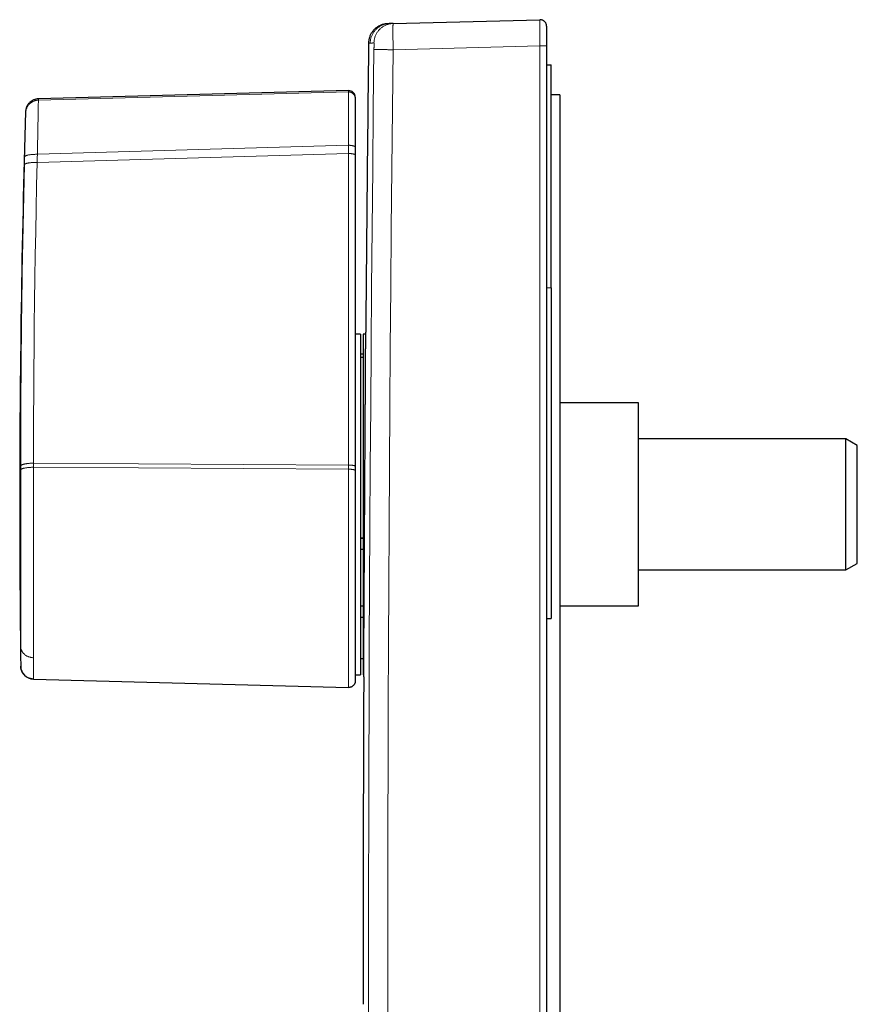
# Model space of a CAD drawing. Header units: millimetres. Extents: x 8 to 617, y 12 to 547.
# Tile 2 of 21: x 66 to 130, y 471 to 547. Entities that reach past the tile are written whole.
import ezdxf

# ---------------------------------------------------------------- set-up
doc = ezdxf.new("R2010")
doc.units = ezdxf.units.MM

msp = doc.modelspace()

# ---------------------------------------------------------------- linework, layer by layer
at = {"color": 7, "linetype": 'Continuous', "lineweight": 30}
for p, q in [((94.057, 546.312), (93.932, 546.309)), ((94.058, 546.312), (94.057, 546.312)), ((94.091, 546.313), (94.06, 546.312)), ((94.345, 546.32), (94.325, 546.319)), ((94.329, 546.319), (94.349, 546.32)), ((94.349, 546.32), (94.332, 546.32)), ((94.349, 546.32), (105.543, 546.613)), ((105.556, 546.613), (105.543, 546.613)), ((105.543, 546.613), (105.543, 546.611)), ((106.056, 546.113), (106.056, 544.614)), ((106.056, 544.614), (106.056, 398.639)), ((106.056, 543.163), (106.406, 543.163)), ((106.406, 526.163), (106.406, 543.163)), ((90.949, 541.202), (67.284, 540.569)), ((91.462, 540.702), (91.462, 540.604)), ((107.056, 540.877), (106.406, 540.877)), ((107.056, 540.877), (107.056, 403.229)), ((66.312, 539.613), (66.312, 539.6)), ((91.462, 536.872), (91.462, 536.292)), ((91.462, 536.292), (91.462, 512.524)), ((106.406, 526.163), (106.406, 500.927)), ((91.862, 522.627), (91.462, 522.627)), ((91.862, 522.627), (91.862, 496.627)), ((92.26, 522.627), (92.056, 522.627)), ((92.056, 522.627), (92.056, 509.627)), ((92.056, 521.096), (91.862, 521.1)), ((92.056, 520.843), (91.862, 520.843)), ((113.056, 517.377), (107.056, 517.377)), ((113.056, 515.107), (113.056, 517.377)), ((113.056, 501.877), (113.056, 515.107)), ((128.89, 514.627), (113.056, 514.627)), ((129.756, 514.127), (128.89, 514.627)), ((128.89, 509.627), (128.89, 514.627)), ((129.756, 509.627), (129.756, 514.127)), ((91.462, 512.524), (91.462, 512.212)), ((92.056, 509.627), (92.056, 496.627)), ((128.89, 504.627), (128.89, 509.627)), ((129.756, 505.127), (129.756, 509.627)), ((92.056, 507.049), (91.862, 507.049)), ((91.862, 507.042), (92.056, 507.041)), ((92.056, 506.195), (91.862, 506.193)), ((128.89, 504.627), (129.756, 505.127)), ((113.056, 504.627), (128.89, 504.627)), ((92.056, 501.865), (91.862, 501.863)), ((107.056, 501.877), (113.056, 501.877)), ((92.056, 500.987), (91.862, 500.987)), ((106.056, 500.927), (106.406, 500.927)), ((91.862, 497.877), (92.056, 497.877)), ((66.912, 496.294), (90.949, 495.651)), ((66.912, 496.294), (66.912, 496.294)), ((91.462, 496.627), (91.862, 496.627)), ((92.056, 496.627), (92.105, 496.627))]:
    msp.add_line(p, q, dxfattribs=at)
at = {"color": 252, "linetype": 'Continuous', "lineweight": 0}
for p, q in [((94.349, 544.321), (105.543, 544.614)), ((105.543, 544.614), (105.543, 398.639)), ((67.286, 540.471), (90.949, 541.102)), ((66.313, 539.613), (66.312, 539.6)), ((67.211, 536.339), (90.948, 537.029)), ((67.195, 535.722), (90.949, 536.399)), ((90.949, 536.399), (90.949, 512.631)), ((106.056, 526.163), (106.406, 526.163)), ((65.938, 512.558), (65.938, 512.248)), ((66.912, 512.769), (66.912, 512.458)), ((66.912, 512.769), (90.949, 512.631)), ((66.912, 512.458), (90.949, 512.307)), ((90.949, 512.631), (90.949, 512.307)), ((65.939, 497.281), (65.939, 497.281))]:
    msp.add_line(p, q, dxfattribs=at)
at = {"color": 252, "linetype": 'Continuous', "lineweight": 0, "flags": 128}
for points in [[(92.476, 467.082), (92.475, 471.627), (92.476, 476.171), (92.481, 480.716), (92.489, 485.26), (92.501, 489.805), (92.515, 494.349), (92.533, 498.894), (92.554, 503.438), (92.578, 507.983), (92.606, 512.527), (92.636, 517.072), (92.67, 521.616), (92.707, 526.16), (92.748, 530.705), (92.791, 535.249), (92.838, 539.793), (92.888, 544.338)], [(93.937, 467.083), (93.936, 471.627), (93.937, 476.17), (93.942, 480.714), (93.95, 485.257), (93.961, 489.8), (93.976, 494.344), (93.994, 498.887), (94.015, 503.431), (94.039, 507.974), (94.066, 512.518), (94.097, 517.061), (94.131, 521.604), (94.168, 526.148), (94.208, 530.691), (94.252, 535.234), (94.299, 539.777), (94.349, 544.321)], [(90.949, 541.202), (90.949, 541.201), (90.949, 541.196), (90.949, 541.188), (90.949, 541.177), (90.949, 541.163), (90.949, 541.146), (90.949, 541.126), (90.949, 541.102)], [(66.312, 539.6), (66.312, 539.598), (66.312, 539.594), (66.312, 539.586), (66.312, 539.576), (66.312, 539.562), (66.312, 539.545), (66.313, 539.526), (66.313, 539.503)], [(66.222, 535.534), (66.194, 534.36), (66.168, 533.187), (66.143, 532.013), (66.119, 530.84), (66.097, 529.666), (66.076, 528.493), (66.057, 527.319), (66.039, 526.145)], [(67.195, 535.722), (67.154, 533.956), (67.116, 532.191), (67.081, 530.425), (67.049, 528.66), (67.021, 526.894), (66.996, 525.129), (66.974, 523.363), (66.955, 521.597), (66.94, 519.832), (66.928, 518.066), (66.919, 516.3), (66.914, 514.535), (66.912, 512.769)], [(65.939, 512.248), (65.939, 512.056), (65.939, 511.864), (65.939, 511.671), (65.939, 511.478), (65.939, 511.284), (65.939, 511.09), (65.939, 510.895), (65.939, 510.7), (65.939, 510.505), (65.939, 510.309), (65.939, 510.114), (65.939, 509.918), (65.939, 509.722), (65.939, 509.526), (65.939, 509.33), (65.939, 509.135), (65.939, 508.939), (65.939, 508.743), (65.939, 508.548), (65.939, 508.353), (65.939, 508.159), (65.939, 507.964), (65.939, 507.77), (65.939, 507.577), (65.939, 507.384), (65.939, 507.192), (65.939, 507), (65.939, 506.809), (65.939, 506.619), (65.939, 506.429), (65.939, 506.24), (65.939, 506.052), (65.939, 505.865), (65.939, 505.679), (65.939, 505.494), (65.939, 505.31), (65.939, 505.127), (65.939, 504.945), (65.939, 504.765), (65.939, 504.585), (65.939, 504.407), (65.939, 504.23), (65.939, 504.055), (65.939, 503.881), (65.939, 503.708), (65.939, 503.537), (65.939, 503.367), (65.939, 503.199), (65.939, 503.033), (65.939, 502.868), (65.938, 502.705), (65.938, 502.544), (65.938, 502.384), (65.938, 502.227), (65.938, 502.071), (65.938, 501.917), (65.938, 501.765), (65.938, 501.615), (65.938, 501.467), (65.938, 501.321), (65.938, 501.177), (65.938, 501.035), (65.938, 500.896), (65.938, 500.758), (65.938, 500.623), (65.938, 500.49), (65.938, 500.36), (65.938, 500.231), (65.938, 500.105), (65.938, 499.982), (65.938, 499.861), (65.938, 499.742), (65.938, 499.626), (65.938, 499.513), (65.938, 499.402), (65.938, 499.293), (65.938, 499.187), (65.938, 499.084), (65.938, 498.983), (65.938, 498.886), (65.938, 498.79)]]:
    msp.add_lwpolyline(points, dxfattribs=at)
at = {"color": 7, "linetype": 'Continuous', "lineweight": 30, "flags": 128}
msp.add_lwpolyline([(92.056, 471.627), (92.056, 471.608), (92.056, 471.589), (92.056, 471.57), (92.056, 471.551), (92.056, 471.532), (92.056, 471.514), (92.056, 471.495), (92.056, 471.476)], dxfattribs=at)
at = {"color": 7, "linetype": 'Continuous', "lineweight": 30}
for centre, radius, start, end in [((6492.056, 471.627), 6400, 179.3446629, 179.5420782), ((90.962, 540.702), 0.5, 360, 91.53172), ((1065.862, 509.627), 1000, 178.28241, 180), ((1065.862, 509.627), 1000, 180, 180.707364), ((66.939, 497.293), 1, 180.70695, 268.45731), ((6492.056, 471.627), 6400, 179.777529, 180)]:
    msp.add_arc(centre, radius, start, end, dxfattribs=at)
for points, knots in [([(93.932, 546.309), (93.892, 546.307), (93.812, 546.303), (93.694, 546.285), (93.577, 546.258), (93.462, 546.221), (93.351, 546.175), (93.246, 546.122), (93.147, 546.062), (93.055, 545.996), (92.968, 545.924), (92.887, 545.845), (92.812, 545.76), (92.744, 545.669), (92.683, 545.574), (92.629, 545.475), (92.582, 545.371), (92.544, 545.265), (92.514, 545.157), (92.492, 545.048), (92.478, 544.938), (92.476, 544.864), (92.475, 544.827)], [0, 0, 0, 0, 0.0521751, 0.104439, 0.1567503, 0.2090763, 0.2613937, 0.3136885, 0.3629709, 0.41223, 0.4614719, 0.5107057, 0.559942, 0.6091909, 0.6584603, 0.7077544, 0.7570723, 0.8064065, 0.8548621, 0.9032989, 0.9516895, 1, 1, 1, 1]), ([(94.329, 546.319), (94.328, 546.319), (94.324, 546.319), (94.32, 546.319), (94.315, 546.319), (94.31, 546.319), (94.306, 546.319), (94.302, 546.319), (94.298, 546.319), (94.294, 546.318), (94.29, 546.318), (94.287, 546.318), (94.284, 546.318), (94.28, 546.318), (94.277, 546.318), (94.274, 546.318), (94.27, 546.318), (94.267, 546.318), (94.263, 546.318), (94.26, 546.318), (94.257, 546.318), (94.255, 546.317), (94.252, 546.317), (94.249, 546.317), (94.247, 546.317), (94.245, 546.317), (94.242, 546.317), (94.24, 546.317), (94.238, 546.317), (94.236, 546.317), (94.234, 546.317), (94.232, 546.317), (94.229, 546.317), (94.224, 546.317), (94.217, 546.316), (94.21, 546.316), (94.203, 546.316), (94.197, 546.316), (94.19, 546.316), (94.183, 546.316), (94.176, 546.315), (94.17, 546.315), (94.153, 546.315), (94.138, 546.314), (94.124, 546.314), (94.121, 546.314), (94.117, 546.314), (94.114, 546.314), (94.11, 546.314), (94.107, 546.314), (94.104, 546.314), (94.102, 546.313), (94.1, 546.313), (94.098, 546.313), (94.097, 546.313), (94.096, 546.313), (94.095, 546.313), (94.093, 546.313), (94.092, 546.313), (94.091, 546.313), (94.089, 546.313), (94.088, 546.313), (94.086, 546.313), (94.085, 546.313), (94.083, 546.313), (94.081, 546.313), (94.08, 546.313), (94.078, 546.313), (94.076, 546.313), (94.074, 546.313), (94.072, 546.313), (94.07, 546.313), (94.067, 546.313), (94.065, 546.313), (94.062, 546.312), (94.06, 546.312), (94.058, 546.312), (94.055, 546.312), (94.052, 546.312), (94.05, 546.312), (94.047, 546.312), (94.044, 546.312), (94.042, 546.312), (94.041, 546.312)], [0, 0, 0, 0, 0.013503, 0.026659, 0.039476, 0.051957, 0.064108, 0.075935, 0.087441, 0.09771, 0.107718, 0.117467, 0.126961, 0.136202, 0.145194, 0.155658, 0.165772, 0.17554, 0.184967, 0.194055, 0.202657, 0.21094, 0.218908, 0.226565, 0.234043, 0.241205, 0.248053, 0.25459, 0.260818, 0.266647, 0.272406, 0.278185, 0.283984, 0.304857, 0.325977, 0.347649, 0.369558, 0.391695, 0.413984, 0.436282, 0.458582, 0.480883, 0.503184, 0.630355, 0.64463, 0.658772, 0.672646, 0.686256, 0.699607, 0.712702, 0.725546, 0.732489, 0.739359, 0.746155, 0.752899, 0.757357, 0.7621, 0.767124, 0.772429, 0.778013, 0.783873, 0.790008, 0.796416, 0.803094, 0.81004, 0.817122, 0.824458, 0.832047, 0.839885, 0.849093, 0.858617, 0.868454, 0.8786, 0.889052, 0.899805, 0.910856, 0.922201, 0.934398, 0.946909, 0.959729, 0.972854, 0.986279, 1, 1, 1, 1]), ([(106.056, 546.113), (106.055, 546.136), (106.054, 546.18), (106.04, 546.245), (106.018, 546.308), (105.988, 546.368), (105.951, 546.423), (105.906, 546.473), (105.855, 546.516), (105.799, 546.552), (105.739, 546.58), (105.675, 546.6), (105.614, 546.612), (105.574, 546.612), (105.556, 546.613)], [0, 0, 0, 0, 0.0846545, 0.169309, 0.2539635, 0.338618, 0.4232725, 0.507927, 0.5925816, 0.6772361, 0.7618906, 0.8465451, 0.9311996, 1, 1, 1, 1]), ([(67.284, 540.569), (67.253, 540.568), (67.19, 540.564), (67.097, 540.548), (67.005, 540.523), (66.916, 540.49), (66.831, 540.449), (66.75, 540.399), (66.674, 540.343), (66.604, 540.279), (66.54, 540.209), (66.483, 540.133), (66.434, 540.053), (66.392, 539.968), (66.358, 539.879), (66.334, 539.787), (66.317, 539.698), (66.314, 539.64), (66.313, 539.613)], [0, 0, 0, 0, 0.062943, 0.125999, 0.189103, 0.252207, 0.315285, 0.378325, 0.44133, 0.504316, 0.567301, 0.630307, 0.693346, 0.756424, 0.819528, 0.882632, 0.945688, 1, 1, 1, 1]), ([(91.462, 540.604), (91.462, 540.598), (91.462, 540.586), (91.462, 540.556), (91.462, 540.517), (91.462, 540.47), (91.462, 540.413), (91.462, 540.348), (91.462, 540.274), (91.462, 540.192), (91.462, 540.101), (91.462, 540.001), (91.462, 539.891), (91.462, 539.774), (91.462, 539.648), (91.462, 539.515), (91.462, 539.374), (91.462, 539.226), (91.462, 539.071), (91.462, 538.908), (91.462, 538.74), (91.462, 538.565), (91.462, 538.384), (91.462, 538.198), (91.462, 538), (91.462, 537.789), (91.462, 537.567), (91.462, 537.34), (91.462, 537.108), (91.462, 536.95), (91.462, 536.872)], [0, 0, 0, 0, 0.0351261, 0.0702512, 0.1053756, 0.1404993, 0.1756227, 0.2101188, 0.2446148, 0.2791109, 0.3136072, 0.3488076, 0.3840082, 0.4192091, 0.4544104, 0.4896118, 0.5248133, 0.5600148, 0.595216, 0.6304169, 0.6656172, 0.7008168, 0.7360159, 0.7712144, 0.8064125, 0.8451296, 0.8838467, 0.922564, 0.9612817, 1, 1, 1, 1]), ([(92.104, 496.477), (92.104, 496.477), (92.104, 496.475), (92.105, 496.481), (92.105, 496.497), (92.105, 496.524), (92.105, 496.562), (92.105, 496.61), (92.106, 496.667), (92.106, 496.734), (92.106, 496.81), (92.107, 496.897), (92.108, 496.994), (92.108, 497.102), (92.109, 497.221), (92.11, 497.35), (92.111, 497.49), (92.111, 497.641), (92.112, 497.801), (92.113, 497.967), (92.114, 498.139), (92.115, 498.32), (92.117, 498.51), (92.118, 498.709), (92.119, 498.918), (92.12, 499.137), (92.122, 499.366), (92.123, 499.603), (92.125, 499.851), (92.126, 500.109), (92.128, 500.372), (92.129, 500.638), (92.131, 500.906), (92.132, 501.181), (92.134, 501.463), (92.136, 501.752), (92.138, 502.049), (92.139, 502.354), (92.141, 502.667), (92.143, 502.986), (92.145, 503.314), (92.147, 503.65), (92.149, 503.987), (92.151, 504.323), (92.153, 504.656), (92.155, 504.994), (92.157, 505.336), (92.159, 505.682), (92.161, 506.034), (92.163, 506.391), (92.166, 506.753), (92.168, 507.118), (92.17, 507.489), (92.172, 507.864), (92.174, 508.232), (92.176, 508.589), (92.178, 508.934), (92.181, 509.28), (92.182, 509.612), (92.184, 509.929), (92.186, 510.232), (92.188, 510.534), (92.19, 510.837), (92.192, 511.139), (92.193, 511.461), (92.195, 511.8), (92.197, 512.131), (92.199, 512.433), (92.201, 512.707), (92.202, 512.979), (92.204, 513.283), (92.206, 513.617), (92.208, 513.955), (92.21, 514.264), (92.212, 514.546), (92.213, 514.826), (92.215, 515.103), (92.217, 515.378), (92.218, 515.668), (92.22, 515.971), (92.222, 516.263), (92.224, 516.527), (92.225, 516.765), (92.226, 516.999), (92.228, 517.258), (92.23, 517.54), (92.231, 517.821), (92.233, 518.076), (92.234, 518.306), (92.235, 518.531), (92.237, 518.752), (92.238, 518.969), (92.239, 519.194), (92.241, 519.427), (92.242, 519.647), (92.243, 519.844), (92.244, 520.019), (92.245, 520.188), (92.246, 520.373), (92.248, 520.571), (92.249, 520.775), (92.25, 520.966), (92.251, 521.145), (92.252, 521.316), (92.253, 521.478), (92.254, 521.632), (92.255, 521.777), (92.256, 521.914), (92.256, 522.042), (92.257, 522.16), (92.258, 522.269), (92.258, 522.368), (92.259, 522.456), (92.259, 522.532), (92.26, 522.597), (92.26, 522.652), (92.26, 522.697), (92.26, 522.733), (92.261, 522.758), (92.261, 522.774), (92.261, 522.776), (92.261, 522.776)], [0, 0, 0, 0, 0.000336, 0.009373, 0.018411, 0.027673, 0.036943, 0.045706, 0.05447, 0.063233, 0.072056, 0.080881, 0.089704, 0.098712, 0.107721, 0.116759, 0.125796, 0.135058, 0.144328, 0.153091, 0.161855, 0.170618, 0.179441, 0.188266, 0.197089, 0.206097, 0.215106, 0.224144, 0.233181, 0.242443, 0.251714, 0.260476, 0.269241, 0.278003, 0.286827, 0.295652, 0.304475, 0.313483, 0.322492, 0.33153, 0.340568, 0.34983, 0.3591, 0.367863, 0.376628, 0.385391, 0.394214, 0.403039, 0.411862, 0.420871, 0.42988, 0.438918, 0.447956, 0.457218, 0.466489, 0.474855, 0.483221, 0.49161, 0.499999, 0.507324, 0.514649, 0.521974, 0.529334, 0.536695, 0.544055, 0.55285, 0.561652, 0.568447, 0.575242, 0.582049, 0.588857, 0.598119, 0.60739, 0.614714, 0.62204, 0.629365, 0.636725, 0.644086, 0.651446, 0.660241, 0.669043, 0.675838, 0.682633, 0.68944, 0.696247, 0.70551, 0.71478, 0.722105, 0.729431, 0.736756, 0.744116, 0.751477, 0.758837, 0.767631, 0.776433, 0.783228, 0.790023, 0.79683, 0.803637, 0.8129, 0.82217, 0.830933, 0.839698, 0.84846, 0.857284, 0.866109, 0.874932, 0.883941, 0.89295, 0.901987, 0.911025, 0.920288, 0.929558, 0.93832, 0.947085, 0.955847, 0.964671, 0.973495, 0.982319, 0.991327, 1, 1, 1, 1]), ([(91.462, 512.212), (91.462, 512.084), (91.462, 511.829), (91.462, 511.443), (91.462, 511.056), (91.462, 510.668), (91.462, 510.28), (91.462, 509.898), (91.462, 509.523), (91.462, 509.156), (91.462, 508.789), (91.462, 508.422), (91.462, 508.057), (91.462, 507.693), (91.462, 507.33), (91.462, 506.969), (91.462, 506.61), (91.462, 506.255), (91.462, 505.905), (91.462, 505.559), (91.462, 505.217), (91.462, 504.875), (91.462, 504.536), (91.462, 504.197), (91.462, 503.863), (91.462, 503.533), (91.462, 503.21), (91.462, 502.893), (91.462, 502.583), (91.462, 502.278), (91.462, 501.976), (91.462, 501.678), (91.462, 501.383), (91.462, 501.095), (91.462, 500.813), (91.462, 500.538), (91.462, 500.27), (91.462, 500.009), (91.462, 499.755), (91.462, 499.508), (91.462, 499.269), (91.462, 499.038), (91.462, 498.816), (91.462, 498.603), (91.462, 498.4), (91.462, 498.204), (91.462, 498.016), (91.462, 497.834), (91.462, 497.66), (91.462, 497.495), (91.462, 497.34), (91.462, 497.193), (91.462, 497.055), (91.462, 496.927), (91.462, 496.809), (91.462, 496.7), (91.462, 496.6), (91.462, 496.511), (91.462, 496.431), (91.462, 496.361), (91.462, 496.299), (91.462, 496.246), (91.462, 496.203), (91.462, 496.173), (91.462, 496.154), (91.462, 496.152), (91.462, 496.151)], [0, 0, 0, 0, 0.016391, 0.032781, 0.049172, 0.065563, 0.081953, 0.098344, 0.113799, 0.129253, 0.144707, 0.160162, 0.175616, 0.19107, 0.206525, 0.221979, 0.237433, 0.252887, 0.268065, 0.283242, 0.29842, 0.313598, 0.329051, 0.344505, 0.359959, 0.375413, 0.390867, 0.406045, 0.421224, 0.436402, 0.451581, 0.467069, 0.482557, 0.498046, 0.513534, 0.529022, 0.544511, 0.559999, 0.575454, 0.590909, 0.606363, 0.621818, 0.637273, 0.652451, 0.66763, 0.682808, 0.697987, 0.713475, 0.728963, 0.744451, 0.759939, 0.775426, 0.790914, 0.806401, 0.821889, 0.837376, 0.852863, 0.868351, 0.883838, 0.899326, 0.914814, 0.93185, 0.948887, 0.965924, 0.982962, 1, 1, 1, 1])]:
    msp.add_open_spline(points, degree=3, knots=knots, dxfattribs=at)
at = {"color": 252, "linetype": 'Continuous', "lineweight": 0}
for points, knots in [([(92.6, 544.83), (92.601, 544.868), (92.604, 544.945), (92.619, 545.059), (92.642, 545.172), (92.674, 545.283), (92.714, 545.39), (92.762, 545.495), (92.818, 545.595), (92.882, 545.691), (92.953, 545.782), (93.03, 545.867), (93.114, 545.946), (93.204, 546.018), (93.299, 546.083), (93.398, 546.14), (93.502, 546.19), (93.609, 546.232), (93.719, 546.266), (93.832, 546.29), (93.945, 546.307), (94.02, 546.311), (94.057, 546.312)], [0, 0, 0, 0, 0.049982, 0.100048, 0.150161, 0.200292, 0.250419, 0.300527, 0.35061, 0.400667, 0.450706, 0.500733, 0.55076, 0.600798, 0.650856, 0.700939, 0.751047, 0.801173, 0.851304, 0.901418, 0.951484, 1, 1, 1, 1]), ([(92.888, 544.838), (92.889, 544.876), (92.892, 544.953), (92.907, 545.067), (92.93, 545.179), (92.962, 545.29), (93.002, 545.398), (93.05, 545.503), (93.107, 545.603), (93.17, 545.699), (93.241, 545.789), (93.318, 545.874), (93.402, 545.953), (93.492, 546.025), (93.587, 546.09), (93.686, 546.148), (93.79, 546.198), (93.897, 546.24), (94.008, 546.273), (94.12, 546.298), (94.227, 546.314), (94.298, 546.317), (94.329, 546.319)], [0, 0, 0, 0, 0.050331, 0.100746, 0.15121, 0.201691, 0.252167, 0.302625, 0.353058, 0.403466, 0.453853, 0.50423, 0.554606, 0.604994, 0.655401, 0.705834, 0.756292, 0.806768, 0.857249, 0.907713, 0.958129, 1, 1, 1, 1]), ([(94.349, 544.321), (94.348, 544.373), (94.346, 544.478), (94.344, 544.634), (94.342, 544.788), (94.34, 544.939), (94.338, 545.086), (94.337, 545.229), (94.336, 545.366), (94.335, 545.497), (94.334, 545.62), (94.334, 545.736), (94.334, 545.842), (94.335, 545.94), (94.336, 546.027), (94.337, 546.104), (94.338, 546.169), (94.34, 546.224), (94.342, 546.267), (94.344, 546.297), (94.346, 546.316), (94.348, 546.319), (94.349, 546.32)], [0, 0, 0, 0, 0.0500033, 0.100006, 0.1500081, 0.2000097, 0.2500108, 0.3000115, 0.3500118, 0.4000118, 0.4500114, 0.5000108, 0.55001, 0.6000089, 0.6500078, 0.7000066, 0.7500053, 0.8000041, 0.8500029, 0.9000018, 0.9500008, 1, 1, 1, 1]), ([(105.543, 546.611), (105.543, 546.61), (105.542, 546.608), (105.541, 546.59), (105.54, 546.56), (105.539, 546.517), (105.539, 546.463), (105.538, 546.397), (105.538, 546.32), (105.537, 546.233), (105.537, 546.136), (105.537, 546.029), (105.537, 545.914), (105.537, 545.79), (105.538, 545.66), (105.538, 545.522), (105.539, 545.38), (105.539, 545.232), (105.54, 545.081), (105.541, 544.927), (105.542, 544.771), (105.543, 544.666), (105.543, 544.614)], [0, 0, 0, 0, 0.035077, 0.085866, 0.136654, 0.187441, 0.238226, 0.289011, 0.339795, 0.390578, 0.44136, 0.492143, 0.542925, 0.593708, 0.644491, 0.695275, 0.746059, 0.796845, 0.847631, 0.898419, 0.949209, 1, 1, 1, 1]), ([(92.6, 544.83), (92.597, 544.83), (92.59, 544.83), (92.58, 544.829), (92.571, 544.829), (92.563, 544.829), (92.555, 544.829), (92.547, 544.829), (92.54, 544.828), (92.534, 544.828), (92.53, 544.828), (92.527, 544.828), (92.526, 544.828), (92.525, 544.828), (92.524, 544.828), (92.523, 544.828), (92.522, 544.828), (92.521, 544.828), (92.519, 544.828), (92.514, 544.828), (92.509, 544.828), (92.505, 544.828), (92.503, 544.828), (92.5, 544.828), (92.498, 544.827), (92.496, 544.827), (92.495, 544.827), (92.493, 544.827), (92.492, 544.827), (92.491, 544.827), (92.49, 544.827), (92.489, 544.827), (92.488, 544.827), (92.487, 544.827), (92.485, 544.827), (92.484, 544.827), (92.483, 544.827), (92.482, 544.827), (92.481, 544.827), (92.48, 544.827), (92.479, 544.827), (92.477, 544.827), (92.476, 544.827), (92.475, 544.827), (92.475, 544.827), (92.475, 544.827), (92.475, 544.827)], [0, 0, 0, 0, 0.040431, 0.080633, 0.120621, 0.160413, 0.200027, 0.239481, 0.278794, 0.3126, 0.346329, 0.352946, 0.359114, 0.36527, 0.371423, 0.377572, 0.383717, 0.389859, 0.395998, 0.439763, 0.483403, 0.505583, 0.527285, 0.548682, 0.57005, 0.591392, 0.60336, 0.615323, 0.62728, 0.639234, 0.651185, 0.663133, 0.674912, 0.693122, 0.711314, 0.729492, 0.747659, 0.765817, 0.783971, 0.802123, 0.820241, 0.8609, 0.901511, 0.942114, 0.982687, 1, 1, 1, 1]), ([(92.888, 544.838), (92.883, 544.838), (92.873, 544.837), (92.857, 544.837), (92.843, 544.837), (92.828, 544.836), (92.816, 544.836), (92.806, 544.836), (92.8, 544.835), (92.796, 544.835), (92.795, 544.835), (92.793, 544.835), (92.791, 544.835), (92.79, 544.835), (92.788, 544.835), (92.787, 544.835), (92.782, 544.835), (92.775, 544.835), (92.763, 544.834), (92.75, 544.834), (92.736, 544.834), (92.726, 544.833), (92.719, 544.833), (92.717, 544.833), (92.714, 544.833), (92.712, 544.833), (92.709, 544.833), (92.707, 544.833), (92.702, 544.833), (92.693, 544.833), (92.681, 544.832), (92.669, 544.832), (92.658, 544.832), (92.647, 544.831), (92.637, 544.831), (92.627, 544.831), (92.618, 544.831), (92.609, 544.83), (92.603, 544.83), (92.6, 544.83)], [0, 0, 0, 0, 0.0421, 0.083908, 0.125425, 0.166655, 0.207601, 0.232683, 0.257659, 0.262553, 0.267443, 0.272328, 0.27721, 0.282087, 0.286961, 0.29183, 0.296449, 0.32852, 0.360431, 0.408482, 0.456177, 0.503524, 0.512414, 0.521292, 0.530158, 0.539012, 0.547854, 0.556334, 0.564317, 0.608064, 0.652977, 0.697614, 0.741981, 0.786088, 0.829945, 0.872783, 0.915399, 0.957801, 1, 1, 1, 1]), ([(92.888, 544.338), (92.888, 544.347), (92.888, 544.366), (92.889, 544.394), (92.889, 544.422), (92.889, 544.451), (92.889, 544.481), (92.89, 544.513), (92.89, 544.552), (92.89, 544.597), (92.89, 544.647), (92.89, 544.688), (92.89, 544.722), (92.89, 544.75), (92.89, 544.774), (92.89, 544.791), (92.89, 544.803), (92.89, 544.812), (92.889, 544.819), (92.889, 544.828), (92.889, 544.836), (92.888, 544.837), (92.888, 544.838)], [0, 0, 0, 0, 0.035926, 0.071753, 0.107595, 0.143567, 0.185453, 0.227295, 0.269274, 0.346282, 0.422766, 0.499848, 0.557692, 0.615089, 0.672511, 0.730432, 0.761925, 0.793367, 0.824835, 0.856404, 0.928173, 1, 1, 1, 1]), ([(90.949, 541.102), (90.949, 541.096), (90.949, 541.082), (90.949, 541.049), (90.949, 541.006), (90.949, 540.952), (90.949, 540.888), (90.949, 540.814), (90.949, 540.729), (90.949, 540.635), (90.949, 540.531), (90.949, 540.417), (90.949, 540.294), (90.949, 540.161), (90.949, 540.02), (90.949, 539.87), (90.949, 539.711), (90.949, 539.545), (90.949, 539.37), (90.949, 539.188), (90.949, 538.999), (90.949, 538.803), (90.949, 538.6), (90.949, 538.391), (90.949, 538.176), (90.949, 537.956), (90.948, 537.731), (90.948, 537.502), (90.948, 537.268), (90.948, 537.109), (90.948, 537.029)], [0, 0, 0, 0, 0.0357143, 0.0714296, 0.1071453, 0.142861, 0.1785766, 0.214292, 0.2500072, 0.2857222, 0.3214369, 0.3571515, 0.3928658, 0.4285801, 0.4642944, 0.5000087, 0.535723, 0.5714373, 0.6071516, 0.6428659, 0.6785802, 0.7142944, 0.7500087, 0.7857228, 0.8214369, 0.8571509, 0.8928646, 0.9285776, 0.9642897, 1, 1, 1, 1]), ([(67.286, 540.471), (67.254, 540.469), (67.191, 540.466), (67.098, 540.449), (67.006, 540.425), (66.918, 540.392), (66.832, 540.35), (66.752, 540.301), (66.676, 540.244), (66.606, 540.181), (66.542, 540.111), (66.485, 540.036), (66.435, 539.955), (66.393, 539.87), (66.36, 539.782), (66.335, 539.691), (66.318, 539.598), (66.315, 539.535), (66.313, 539.503)], [0, 0, 0, 0, 0.062506, 0.125007, 0.187503, 0.249998, 0.312494, 0.374993, 0.437495, 0.5, 0.562505, 0.625007, 0.687506, 0.750002, 0.812497, 0.874993, 0.937494, 1, 1, 1, 1]), ([(67.286, 540.471), (67.286, 540.464), (67.286, 540.452), (67.286, 540.419), (67.285, 540.376), (67.285, 540.323), (67.284, 540.258), (67.283, 540.186), (67.282, 540.109), (67.28, 540.027), (67.279, 539.937), (67.277, 539.839), (67.276, 539.732), (67.274, 539.616), (67.271, 539.491), (67.269, 539.358), (67.266, 539.216), (67.264, 539.064), (67.261, 538.914), (67.258, 538.766), (67.256, 538.624), (67.253, 538.473), (67.25, 538.32), (67.247, 538.163), (67.244, 538.004), (67.241, 537.836), (67.237, 537.659), (67.234, 537.493), (67.231, 537.337), (67.228, 537.195), (67.225, 537.046), (67.222, 536.902), (67.22, 536.762), (67.217, 536.627), (67.214, 536.486), (67.212, 536.388), (67.211, 536.339)], [0, 0, 0, 0, 0.035151, 0.070318, 0.105541, 0.140863, 0.17633, 0.211986, 0.242728, 0.273664, 0.304828, 0.336261, 0.36801, 0.400128, 0.432676, 0.46505, 0.497966, 0.531495, 0.565719, 0.593154, 0.621126, 0.649699, 0.678946, 0.706192, 0.734145, 0.762903, 0.79256, 0.823149, 0.845195, 0.867868, 0.891294, 0.915623, 0.935485, 0.956103, 0.977573, 1, 1, 1, 1]), ([(67.284, 540.569), (67.284, 540.568), (67.285, 540.566), (67.285, 540.547), (67.285, 540.517), (67.286, 540.486), (67.286, 540.471)], [0, 0, 0, 0, 0.25, 0.5, 0.75, 1, 1, 1, 1]), ([(66.313, 539.503), (66.313, 539.498), (66.313, 539.486), (66.313, 539.457), (66.312, 539.418), (66.312, 539.368), (66.311, 539.309), (66.309, 539.239), (66.308, 539.16), (66.306, 539.075), (66.304, 538.983), (66.302, 538.881), (66.3, 538.77), (66.297, 538.648), (66.294, 538.524), (66.291, 538.397), (66.288, 538.269), (66.285, 538.133), (66.282, 537.998), (66.279, 537.866), (66.276, 537.739), (66.273, 537.604), (66.27, 537.472), (66.267, 537.343), (66.264, 537.217), (66.26, 537.087), (66.257, 536.949), (66.254, 536.816), (66.251, 536.686), (66.248, 536.561), (66.244, 536.428), (66.241, 536.288), (66.238, 536.191), (66.237, 536.142)], [0, 0, 0, 0, 0.037804, 0.075622, 0.113511, 0.151523, 0.189717, 0.228146, 0.26686, 0.302653, 0.338799, 0.37537, 0.412448, 0.450127, 0.488507, 0.521374, 0.55489, 0.589137, 0.624214, 0.652439, 0.681324, 0.710957, 0.741441, 0.766526, 0.79229, 0.818762, 0.846033, 0.874271, 0.89729, 0.921195, 0.946151, 0.972349, 1, 1, 1, 1]), ([(90.948, 537.029), (90.948, 536.971), (90.948, 536.855), (90.948, 536.691), (90.949, 536.539), (90.949, 536.446), (90.949, 536.399)], [0, 0, 0, 0, 0.280006, 0.560058, 0.780069, 1, 1, 1, 1]), ([(91.462, 536.872), (91.462, 536.877), (91.461, 536.887), (91.453, 536.903), (91.441, 536.918), (91.422, 536.935), (91.394, 536.952), (91.356, 536.969), (91.312, 536.985), (91.261, 536.999), (91.205, 537.01), (91.149, 537.018), (91.097, 537.024), (91.048, 537.027), (90.998, 537.029), (90.965, 537.029), (90.948, 537.029)], [0, 0, 0, 0, 0.062518, 0.12503, 0.187535, 0.250038, 0.333351, 0.416672, 0.5, 0.583328, 0.666649, 0.749962, 0.812465, 0.87497, 0.937482, 1, 1, 1, 1]), ([(66.237, 536.142), (66.234, 536.027), (66.231, 535.894), (66.227, 535.744), (66.226, 535.69), (66.225, 535.637), (66.223, 535.584), (66.223, 535.55), (66.222, 535.534)], [0, 0, 0, 0, 0.566426, 0.65481, 0.743024, 0.831067, 0.918908, 1, 1, 1, 1]), ([(67.211, 536.339), (67.179, 536.339), (67.116, 536.34), (67.021, 536.338), (66.929, 536.335), (66.839, 536.33), (66.753, 536.322), (66.671, 536.313), (66.595, 536.302), (66.524, 536.289), (66.46, 536.275), (66.404, 536.259), (66.354, 536.241), (66.313, 536.223), (66.28, 536.204), (66.257, 536.184), (66.241, 536.163), (66.238, 536.149), (66.237, 536.142)], [0, 0, 0, 0, 0.062506, 0.125007, 0.187504, 0.249998, 0.312494, 0.374993, 0.437495, 0.5, 0.562505, 0.625007, 0.687506, 0.750002, 0.812496, 0.874993, 0.937494, 1, 1, 1, 1]), ([(67.211, 536.339), (67.208, 536.222), (67.204, 536.088), (67.2, 535.935), (67.199, 535.881), (67.198, 535.826), (67.196, 535.773), (67.196, 535.739), (67.195, 535.722)], [0, 0, 0, 0, 0.566467, 0.65485, 0.74306, 0.831098, 0.918933, 1, 1, 1, 1]), ([(66.039, 526.145), (66.038, 526.021), (66.034, 525.774), (66.029, 525.41), (66.024, 525.057), (66.02, 524.714), (66.015, 524.38), (66.011, 524.036), (66.007, 523.683), (66.003, 523.321), (65.999, 522.969), (65.995, 522.625), (65.991, 522.289), (65.988, 521.959), (65.984, 521.637), (65.981, 521.324), (65.979, 521.019), (65.976, 520.72), (65.973, 520.413), (65.971, 520.098), (65.968, 519.774), (65.966, 519.458), (65.963, 519.148), (65.961, 518.846), (65.959, 518.533), (65.957, 518.208), (65.955, 517.874), (65.953, 517.546), (65.951, 517.194), (65.949, 516.818), (65.948, 516.419), (65.946, 516.027), (65.944, 515.643), (65.943, 515.265), (65.942, 514.893), (65.94, 513.991), (65.939, 513.213), (65.939, 512.558)], [0, 0, 0, 0, 0.02759, 0.054355, 0.080347, 0.105609, 0.130184, 0.154111, 0.181524, 0.208136, 0.233991, 0.259129, 0.284076, 0.308351, 0.33199, 0.355031, 0.377506, 0.399449, 0.420889, 0.445308, 0.469127, 0.492385, 0.515123, 0.537373, 0.559169, 0.584315, 0.608916, 0.633013, 0.656641, 0.686682, 0.71606, 0.744842, 0.773094, 0.800878, 0.828253, 0.855278, 1, 1, 1, 1]), ([(66.912, 512.458), (66.912, 512.327), (66.912, 512.066), (66.912, 511.672), (66.912, 511.276), (66.912, 510.879), (66.912, 510.48), (66.912, 510.088), (66.912, 509.704), (66.912, 509.327), (66.912, 508.95), (66.912, 508.574), (66.912, 508.191), (66.912, 507.802), (66.912, 507.406), (66.912, 507.013), (66.912, 506.622), (66.912, 506.234), (66.912, 505.856), (66.912, 505.489), (66.912, 505.132), (66.912, 504.779), (66.912, 504.43), (66.912, 504.078), (66.912, 503.724), (66.912, 503.368), (66.912, 503.018), (66.912, 502.673), (66.912, 502.335), (66.912, 502.01), (66.912, 501.698), (66.912, 501.398), (66.912, 501.105), (66.912, 500.818), (66.912, 500.533), (66.912, 500.25), (66.912, 499.97), (66.912, 499.698), (66.912, 499.436), (66.912, 499.183), (66.912, 498.944), (66.912, 498.718), (66.912, 498.505), (66.912, 498.302), (66.912, 498.107), (66.912, 497.985), (66.912, 497.924)], [0, 0, 0, 0, 0.0233331, 0.0466663, 0.0699995, 0.0933327, 0.116666, 0.1399992, 0.1619992, 0.1839992, 0.2059992, 0.2279993, 0.2499994, 0.2733327, 0.296666, 0.3199994, 0.3433328, 0.3666661, 0.3899994, 0.4119995, 0.4339995, 0.4559996, 0.4779995, 0.4999995, 0.5233327, 0.5466658, 0.569999, 0.5933322, 0.6166654, 0.6399987, 0.6619988, 0.683999, 0.7059991, 0.7279993, 0.7499994, 0.7733328, 0.7966661, 0.8199993, 0.8433326, 0.8666659, 0.8899992, 0.9119992, 0.9339994, 0.9559995, 0.9779997, 1, 1, 1, 1]), ([(90.949, 512.307), (90.949, 512.139), (90.949, 511.802), (90.949, 511.293), (90.949, 510.783), (90.949, 510.27), (90.949, 509.757), (90.949, 509.243), (90.949, 508.73), (90.949, 508.218), (90.949, 507.708), (90.949, 507.201), (90.949, 506.696), (90.949, 506.196), (90.949, 505.701), (90.949, 505.211), (90.949, 504.726), (90.949, 504.249), (90.949, 503.778), (90.949, 503.316), (90.949, 502.862), (90.949, 502.417), (90.949, 501.982), (90.949, 501.557), (90.949, 501.143), (90.949, 500.741), (90.949, 500.35), (90.949, 499.972), (90.949, 499.608), (90.949, 499.256), (90.949, 498.919), (90.949, 498.596), (90.949, 498.288), (90.949, 497.995), (90.949, 497.718), (90.949, 497.457), (90.949, 497.213), (90.949, 496.985), (90.949, 496.774), (90.949, 496.581), (90.949, 496.405), (90.949, 496.248), (90.949, 496.108), (90.949, 495.986), (90.949, 495.883), (90.949, 495.799), (90.949, 495.733), (90.949, 495.686), (90.949, 495.656), (90.949, 495.653), (90.949, 495.651)], [0, 0, 0, 0, 0.020833, 0.041666, 0.062499, 0.083333, 0.104166, 0.125, 0.145833, 0.166667, 0.1875, 0.208334, 0.229167, 0.25, 0.270832, 0.291665, 0.312497, 0.33333, 0.354162, 0.374995, 0.395829, 0.416663, 0.437496, 0.45833, 0.479164, 0.499997, 0.520831, 0.541664, 0.562498, 0.583331, 0.604165, 0.624998, 0.645832, 0.666665, 0.687498, 0.708332, 0.729166, 0.749999, 0.770833, 0.791666, 0.8125, 0.833334, 0.854168, 0.875001, 0.895835, 0.916669, 0.937503, 0.958336, 0.979168, 1, 1, 1, 1]), ([(91.462, 512.212), (91.462, 512.215), (91.461, 512.221), (91.453, 512.231), (91.441, 512.24), (91.422, 512.25), (91.394, 512.26), (91.357, 512.271), (91.312, 512.28), (91.261, 512.289), (91.205, 512.296), (91.15, 512.301), (91.097, 512.304), (91.048, 512.306), (90.999, 512.307), (90.965, 512.307), (90.949, 512.307)], [0, 0, 0, 0, 0.062518, 0.12503, 0.187535, 0.250038, 0.333351, 0.416672, 0.5, 0.583328, 0.666649, 0.749962, 0.812465, 0.87497, 0.937482, 1, 1, 1, 1]), ([(65.938, 498.79), (65.938, 498.73), (65.938, 498.608), (65.938, 498.439), (65.938, 498.281), (65.938, 498.134), (65.938, 497.999), (65.938, 497.876), (65.938, 497.765), (65.938, 497.665), (65.938, 497.576), (65.938, 497.498), (65.938, 497.431), (65.938, 497.376), (65.938, 497.334), (65.938, 497.304), (65.938, 497.285), (65.938, 497.282), (65.938, 497.281)], [0, 0, 0, 0, 0.062726, 0.125453, 0.188178, 0.250903, 0.313625, 0.375226, 0.436826, 0.498424, 0.560022, 0.622876, 0.685731, 0.748585, 0.81144, 0.874294, 0.937148, 1, 1, 1, 1]), ([(66.912, 497.924), (66.88, 497.925), (66.816, 497.928), (66.722, 497.943), (66.629, 497.965), (66.539, 497.995), (66.453, 498.032), (66.372, 498.076), (66.296, 498.127), (66.225, 498.184), (66.161, 498.247), (66.104, 498.314), (66.055, 498.387), (66.014, 498.463), (65.981, 498.542), (65.958, 498.623), (65.942, 498.706), (65.94, 498.762), (65.938, 498.79)], [0, 0, 0, 0, 0.0624, 0.124917, 0.187484, 0.250052, 0.312591, 0.375091, 0.437556, 0.5, 0.562444, 0.624909, 0.687409, 0.749948, 0.812516, 0.875083, 0.9376, 1, 1, 1, 1]), ([(66.912, 497.924), (66.912, 497.865), (66.912, 497.748), (66.912, 497.583), (66.912, 497.428), (66.912, 497.282), (66.912, 497.146), (66.912, 497.021), (66.912, 496.907), (66.912, 496.802), (66.912, 496.705), (66.912, 496.619), (66.912, 496.542), (66.912, 496.475), (66.912, 496.419), (66.912, 496.373), (66.912, 496.337), (66.912, 496.312), (66.912, 496.297), (66.912, 496.295), (66.912, 496.294)], [0, 0, 0, 0, 0.056, 0.112, 0.168, 0.224, 0.28, 0.335, 0.39, 0.445, 0.5, 0.556, 0.612, 0.668, 0.724, 0.78, 0.835, 0.89, 0.945, 1, 1, 1, 1])]:
    msp.add_open_spline(points, degree=3, knots=knots, dxfattribs=at)
for points in [[(92.888, 544.338), (92.889, 544.338), (92.892, 544.338), (92.907, 544.337), (92.93, 544.337), (92.962, 544.337), (93.002, 544.336), (93.05, 544.336), (93.106, 544.335), (93.17, 544.334), (93.241, 544.333), (93.318, 544.333), (93.402, 544.332), (93.492, 544.331), (93.587, 544.329), (93.686, 544.328), (93.79, 544.327), (93.897, 544.326), (94.007, 544.325), (94.12, 544.323), (94.234, 544.322), (94.31, 544.321), (94.349, 544.321)], [(106.056, 544.614), (106.055, 544.614), (106.054, 544.614), (106.04, 544.614), (106.018, 544.614), (105.988, 544.614), (105.951, 544.614), (105.906, 544.614), (105.855, 544.614), (105.799, 544.614), (105.739, 544.614), (105.675, 544.614), (105.61, 544.614), (105.565, 544.614), (105.543, 544.614)], [(91.462, 540.604), (91.461, 540.626), (91.46, 540.67), (91.446, 540.735), (91.424, 540.798), (91.394, 540.858), (91.357, 540.913), (91.312, 540.962), (91.261, 541.005), (91.205, 541.041), (91.145, 541.07), (91.081, 541.09), (91.016, 541.101), (90.971, 541.102), (90.949, 541.102)], [(91.462, 536.292), (91.461, 536.297), (91.46, 536.306), (91.446, 536.32), (91.424, 536.334), (91.394, 536.347), (91.357, 536.358), (91.312, 536.369), (91.261, 536.378), (91.205, 536.386), (91.145, 536.392), (91.081, 536.396), (91.016, 536.399), (90.971, 536.399), (90.949, 536.399)], [(67.195, 535.722), (67.163, 535.722), (67.1, 535.723), (67.005, 535.722), (66.913, 535.718), (66.823, 535.713), (66.737, 535.706), (66.656, 535.697), (66.579, 535.687), (66.509, 535.675), (66.445, 535.661), (66.388, 535.646), (66.339, 535.629), (66.298, 535.612), (66.265, 535.593), (66.241, 535.574), (66.226, 535.554), (66.223, 535.54), (66.222, 535.534)], [(66.912, 512.769), (66.88, 512.769), (66.816, 512.768), (66.722, 512.764), (66.629, 512.759), (66.54, 512.752), (66.454, 512.743), (66.372, 512.732), (66.296, 512.719), (66.225, 512.705), (66.161, 512.69), (66.104, 512.674), (66.055, 512.656), (66.014, 512.638), (65.981, 512.618), (65.958, 512.599), (65.942, 512.578), (65.94, 512.565), (65.938, 512.558)], [(66.912, 512.458), (66.88, 512.458), (66.816, 512.457), (66.722, 512.453), (66.629, 512.448), (66.54, 512.441), (66.454, 512.432), (66.372, 512.421), (66.296, 512.409), (66.225, 512.395), (66.161, 512.38), (66.105, 512.363), (66.055, 512.346), (66.014, 512.328), (65.981, 512.308), (65.958, 512.289), (65.942, 512.269), (65.94, 512.255), (65.938, 512.248)], [(91.462, 512.524), (91.461, 512.528), (91.46, 512.538), (91.446, 512.552), (91.424, 512.565), (91.394, 512.578), (91.357, 512.59), (91.312, 512.6), (91.261, 512.61), (91.205, 512.617), (91.145, 512.624), (91.081, 512.628), (91.016, 512.63), (90.971, 512.631), (90.949, 512.631)]]:
    msp.add_open_spline(points, degree=3, dxfattribs=at)
at = {"color": 7, "linetype": 'Continuous', "lineweight": 30}
for points in [[(66.912, 496.294), (66.88, 496.296), (66.816, 496.299), (66.722, 496.316), (66.629, 496.341), (66.54, 496.375), (66.454, 496.417), (66.372, 496.468), (66.296, 496.525), (66.225, 496.59), (66.161, 496.662), (66.105, 496.739), (66.055, 496.821), (66.014, 496.908), (65.982, 496.998), (65.958, 497.091), (65.942, 497.185), (65.94, 497.249), (65.939, 497.281)], [(91.462, 496.151), (91.461, 496.129), (91.46, 496.084), (91.446, 496.019), (91.424, 495.956), (91.394, 495.896), (91.357, 495.841), (91.312, 495.792), (91.261, 495.748), (91.205, 495.712), (91.145, 495.684), (91.081, 495.664), (91.016, 495.652), (90.971, 495.651), (90.949, 495.651)]]:
    msp.add_open_spline(points, degree=3, dxfattribs=at)

doc.saveas('drawing.dxf')
